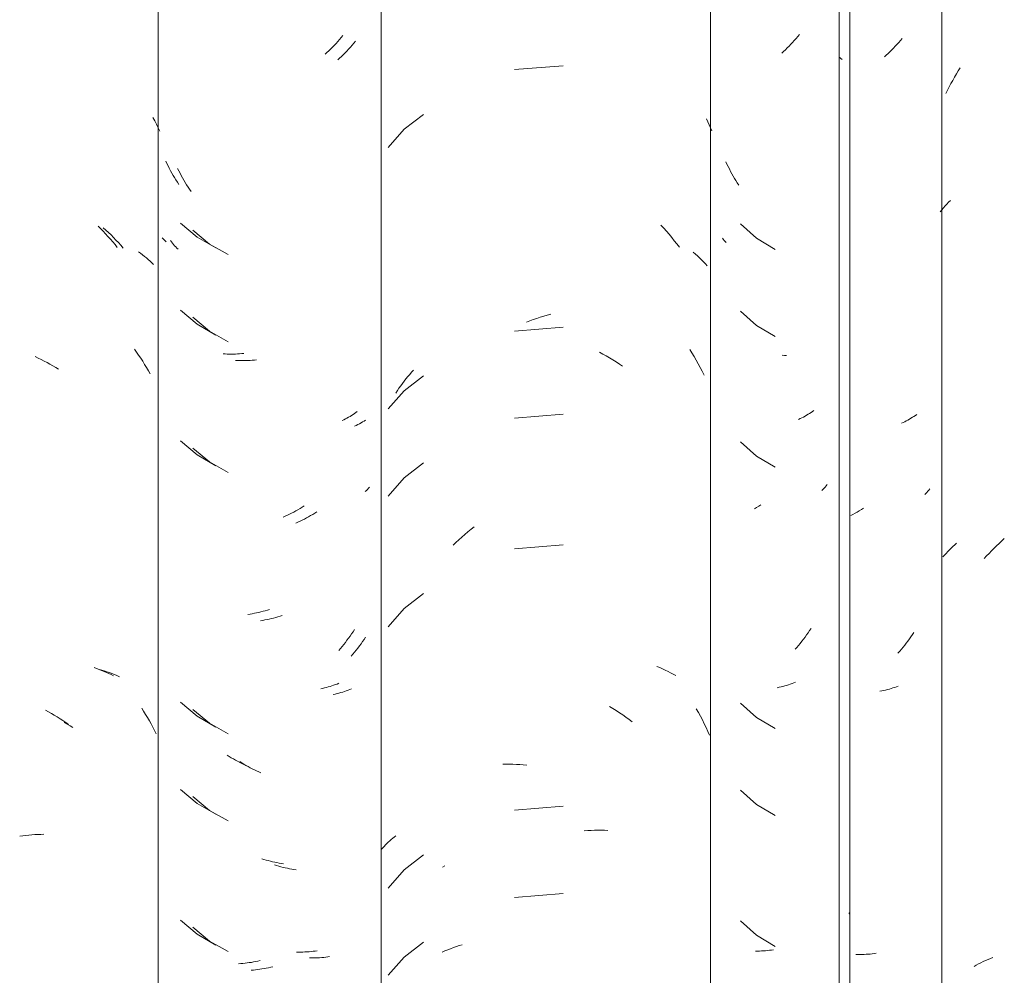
# Model space of a CAD drawing. Header units: metres. Extents: x -27.3 to 21, y -0.3 to 10.3.
# Tile 207 of 237: x 17.347 to 17.688, y 2.908 to 3.238. Entities that reach past the tile are written whole.
import ezdxf

# ---------------------------------------------------------------- set-up
doc = ezdxf.new("R2010")
doc.units = ezdxf.units.M
doc.layers.add('A-GLAZ-CWMG', color=7, linetype='Continuous', lineweight=5)

# ---------------------------------------------------------------- blocks, each defined once
blk = doc.blocks.new('FP_337-FACHADA 03')
at = {"layer": 'A-GLAZ-CWMG', "color": 9, "true_color": 0xc0c0c0}
for p, q in [((22.87851, 3.21829), (22.87915, 3.21939)), ((22.87915, 3.21939), (22.87981, 3.22048)), ((22.87981, 3.22048), (22.88048, 3.22156)), ((22.87667, 3.21492), (22.87727, 3.21606)), ((22.87727, 3.21606), (22.87788, 3.21718)), ((22.87788, 3.21718), (22.87851, 3.21829)), ((22.87552, 3.21262), (22.87609, 3.21378)), ((22.87609, 3.21378), (22.87667, 3.21492)), ((22.87583, 3.17439), (22.87644, 3.17503)), ((22.87644, 3.17503), (22.87706, 3.17566)), ((22.87359, 3.17172), (22.87413, 3.1724)), ((22.87413, 3.1724), (22.87468, 3.17307)), ((22.87468, 3.17307), (22.87525, 3.17373)), ((22.87525, 3.17373), (22.87583, 3.17439)), ((22.89482, 3.05785), (22.89573, 3.05866)), ((22.87675, 3.05478), (22.87735, 3.05537)), ((22.87735, 3.05537), (22.87796, 3.05595)), ((22.87796, 3.05595), (22.87859, 3.05653)), ((22.87859, 3.05653), (22.87924, 3.05709)), ((22.89131, 3.05445), (22.89217, 3.05532)), ((22.89217, 3.05532), (22.89304, 3.05618)), ((22.89304, 3.05618), (22.89393, 3.05702)), ((22.89393, 3.05702), (22.89482, 3.05785)), ((22.87451, 3.0523), (22.87505, 3.05294)), ((22.87505, 3.05294), (22.8756, 3.05356)), ((22.8756, 3.05356), (22.87617, 3.05417)), ((22.87617, 3.05417), (22.87675, 3.05478)), ((22.88878, 3.05174), (22.88961, 3.05265)), ((22.88961, 3.05265), (22.89045, 3.05356)), ((22.89045, 3.05356), (22.89131, 3.05445)), ((22.88763, 2.91193), (22.88844, 2.91233)), ((22.88844, 2.91233), (22.88927, 2.91271)), ((22.88927, 2.91271), (22.89011, 2.91309)), ((22.89011, 2.91309), (22.89095, 2.91344)), ((22.89095, 2.91344), (22.89181, 2.91379)), ((22.88527, 2.91064), (22.88604, 2.91108)), ((22.88604, 2.91108), (22.88683, 2.91151)), ((22.88683, 2.91151), (22.88763, 2.91193))]:
    blk.add_line(p, q, dxfattribs=at)
blk = doc.blocks.new('FP_338-FACHADA 03')
at = {"layer": 'A-GLAZ-CWMG', "color": 9, "true_color": 0xc0c0c0}
for p, q in [((22.85803, 3.22902), (22.85742, 3.22837)), ((22.85863, 3.22967), (22.85803, 3.22902)), ((22.85923, 3.23034), (22.85863, 3.22967)), ((22.85982, 3.23102), (22.85923, 3.23034)), ((22.8604, 3.23171), (22.85982, 3.23102)), ((22.85489, 3.2259), (22.85424, 3.22531)), ((22.85553, 3.2265), (22.85489, 3.2259)), ((22.85617, 3.22711), (22.85553, 3.2265)), ((22.8568, 3.22774), (22.85617, 3.22711)), ((22.85742, 3.22837), (22.8568, 3.22774)), ((22.79978, 3.18821), (22.79939, 3.18906)), ((22.80019, 3.18737), (22.79978, 3.18821)), ((22.80061, 3.18653), (22.80019, 3.18737)), ((22.80103, 3.18571), (22.80061, 3.18653)), ((22.80147, 3.18489), (22.80103, 3.18571)), ((22.80192, 3.18408), (22.80147, 3.18489)), ((22.80239, 3.18328), (22.80192, 3.18408)), ((22.80286, 3.18249), (22.80239, 3.18328)), ((22.80334, 3.1817), (22.80286, 3.18249)), ((22.80384, 3.18093), (22.80334, 3.1817)), ((22.80443, 3.16752), (22.81002, 3.16258)), ((22.79853, 3.16222), (22.79821, 3.16262)), ((22.79887, 3.16183), (22.79853, 3.16222)), ((22.79921, 3.16144), (22.79887, 3.16183)), ((22.79956, 3.16106), (22.79921, 3.16144)), ((22.81002, 3.16258), (22.81644, 3.15873)), ((22.80443, 3.13738), (22.81002, 3.13243)), ((22.81002, 3.13243), (22.81644, 3.12859)), ((22.81964, 3.12203), (22.81894, 3.12209)), ((22.82034, 3.12199), (22.81964, 3.12203)), ((22.86238, 3.09967), (22.86183, 3.09938)), ((22.86291, 3.09998), (22.86238, 3.09967)), ((22.86344, 3.10029), (22.86291, 3.09998)), ((22.86396, 3.10062), (22.86344, 3.10029)), ((22.86446, 3.10095), (22.86396, 3.10062)), ((22.86496, 3.10129), (22.86446, 3.10095)), ((22.86544, 3.10164), (22.86496, 3.10129)), ((22.86071, 3.09881), (22.86014, 3.09855)), ((22.86128, 3.09909), (22.86071, 3.09881)), ((22.86183, 3.09938), (22.86128, 3.09909)), ((22.80443, 3.09217), (22.81002, 3.08722)), ((22.81002, 3.08722), (22.81644, 3.08338)), ((22.86997, 3.07582), (22.86964, 3.07542)), ((22.86859, 3.07426), (22.86822, 3.07389)), ((22.86895, 3.07464), (22.86859, 3.07426)), ((22.8693, 3.07503), (22.86895, 3.07464)), ((22.86964, 3.07542), (22.8693, 3.07503)), ((22.84698, 3.06913), (22.84627, 3.06868)), ((22.84337, 3.06704), (22.84263, 3.06667)), ((22.8441, 3.06743), (22.84337, 3.06704)), ((22.84482, 3.06784), (22.8441, 3.06743)), ((22.84555, 3.06825), (22.84482, 3.06784)), ((22.84627, 3.06868), (22.84555, 3.06825)), ((22.86343, 3.02471), (22.8629, 3.02397)), ((22.86395, 3.02547), (22.86343, 3.02471)), ((22.86445, 3.02623), (22.86395, 3.02547)), ((22.86127, 3.02179), (22.8607, 3.02108)), ((22.86182, 3.02251), (22.86127, 3.02179)), ((22.86237, 3.02323), (22.86182, 3.02251)), ((22.8629, 3.02397), (22.86237, 3.02323)), ((22.85955, 3.0197), (22.85895, 3.01903)), ((22.86013, 3.02039), (22.85955, 3.0197)), ((22.8607, 3.02108), (22.86013, 3.02039)), ((22.85903, 3.00765), (22.85843, 3.00742)), ((22.85336, 3.00596), (22.8527, 3.00583)), ((22.85402, 3.0061), (22.85336, 3.00596)), ((22.85468, 3.00625), (22.85402, 3.0061)), ((22.85532, 3.00642), (22.85468, 3.00625)), ((22.85596, 3.00659), (22.85532, 3.00642)), ((22.85659, 3.00678), (22.85596, 3.00659)), ((22.85721, 3.00698), (22.85659, 3.00678)), ((22.85783, 3.00719), (22.85721, 3.00698)), ((22.85843, 3.00742), (22.85783, 3.00719)), ((22.80443, 3.00174), (22.81002, 2.99679)), ((22.81002, 2.99679), (22.81644, 2.99295)), ((22.80443, 2.9716), (22.81002, 2.96665)), ((22.81002, 2.96665), (22.81644, 2.96281)), ((22.80443, 2.92638), (22.81002, 2.92144)), ((22.81002, 2.92144), (22.81644, 2.91759)), ((22.84509, 2.9148), (22.84437, 2.91483)), ((22.84581, 2.91479), (22.84509, 2.9148)), ((22.84653, 2.9148), (22.84581, 2.91479)), ((22.84725, 2.91482), (22.84653, 2.9148)), ((22.84795, 2.91485), (22.84725, 2.91482)), ((22.84866, 2.91489), (22.84795, 2.91485)), ((22.84936, 2.91494), (22.84866, 2.91489)), ((22.85005, 2.91501), (22.84936, 2.91494)), ((22.85074, 2.91509), (22.85005, 2.91501)), ((22.85143, 2.91519), (22.85074, 2.91509))]:
    blk.add_line(p, q, dxfattribs=at)
blk = doc.blocks.new('FP_339-FACHADA 03')
at = {"layer": 'A-GLAZ-CWMG', "color": 9, "true_color": 0xc0c0c0}
for p, q in [((22.74311, 3.22227), (22.7263, 3.2209)), ((22.79274, 3.20391), (22.79322, 3.20287)), ((22.79322, 3.20287), (22.79368, 3.20183)), ((22.79368, 3.20183), (22.79413, 3.20078)), ((22.79413, 3.20078), (22.79457, 3.19972)), ((22.77694, 3.16709), (22.7779, 3.16605)), ((22.7779, 3.16605), (22.77884, 3.165)), ((22.77884, 3.165), (22.77977, 3.16393)), ((22.77977, 3.16393), (22.78068, 3.16283)), ((22.78068, 3.16283), (22.78158, 3.16172)), ((22.78158, 3.16172), (22.78246, 3.1606)), ((22.78246, 3.1606), (22.78333, 3.15946)), ((22.78815, 3.15774), (22.78889, 3.1571)), ((22.78889, 3.1571), (22.78962, 3.15645)), ((22.78962, 3.15645), (22.79032, 3.15579)), ((22.79032, 3.15579), (22.791, 3.15511)), ((22.791, 3.15511), (22.79167, 3.15442)), ((22.79167, 3.15442), (22.79231, 3.15371)), ((22.79231, 3.15371), (22.79294, 3.153)), ((22.73039, 3.1335), (22.73159, 3.13398)), ((22.73159, 3.13398), (22.73279, 3.13443)), ((22.73279, 3.13443), (22.73399, 3.13486)), ((22.73399, 3.13486), (22.7352, 3.13527)), ((22.7352, 3.13527), (22.7364, 3.13565)), ((22.7364, 3.13565), (22.73761, 3.13601)), ((22.73761, 3.13601), (22.73882, 3.13635)), ((22.74311, 3.13184), (22.7263, 3.13047)), ((22.7869, 3.12413), (22.78767, 3.1229)), ((22.75568, 3.12312), (22.75685, 3.12249)), ((22.75685, 3.12249), (22.75801, 3.12184)), ((22.75801, 3.12184), (22.75916, 3.12117)), ((22.75916, 3.12117), (22.7603, 3.12047)), ((22.7603, 3.12047), (22.76144, 3.11976)), ((22.78767, 3.1229), (22.78843, 3.12166)), ((22.78843, 3.12166), (22.78916, 3.1204)), ((22.78916, 3.1204), (22.78988, 3.11913)), ((22.76144, 3.11976), (22.76256, 3.11902)), ((22.76256, 3.11902), (22.76368, 3.11826)), ((22.78988, 3.11913), (22.79057, 3.11785)), ((22.79057, 3.11785), (22.79125, 3.11655)), ((22.79125, 3.11655), (22.79191, 3.11524)), ((22.74311, 3.1017), (22.7263, 3.10033)), ((22.71125, 3.06188), (22.71233, 3.06273)), ((22.70705, 3.05828), (22.70808, 3.05921)), ((22.70808, 3.05921), (22.70913, 3.06012)), ((22.70913, 3.06012), (22.71018, 3.06101)), ((22.71018, 3.06101), (22.71125, 3.06188)), ((22.70502, 3.05636), (22.70603, 3.05733)), ((22.70603, 3.05733), (22.70705, 3.05828)), ((22.74311, 3.05648), (22.7263, 3.05511)), ((22.77556, 3.01442), (22.77654, 3.01403)), ((22.77654, 3.01403), (22.77751, 3.01361)), ((22.77751, 3.01361), (22.77845, 3.01318)), ((22.77845, 3.01318), (22.77939, 3.01273)), ((22.77939, 3.01273), (22.78031, 3.01226)), ((22.78031, 3.01226), (22.78121, 3.01177)), ((22.78121, 3.01177), (22.7821, 3.01127)), ((22.75921, 3.00057), (22.76035, 2.99987)), ((22.76035, 2.99987), (22.76149, 2.99915)), ((22.76149, 2.99915), (22.76262, 2.99841)), ((22.76262, 2.99841), (22.76373, 2.99765)), ((22.76373, 2.99765), (22.76484, 2.99687)), ((22.78919, 2.99977), (22.78991, 2.9985)), ((22.78991, 2.9985), (22.7906, 2.99722)), ((22.76484, 2.99687), (22.76594, 2.99606)), ((22.76594, 2.99606), (22.76703, 2.99524)), ((22.7906, 2.99722), (22.79128, 2.99592)), ((22.79128, 2.99592), (22.79194, 2.9946)), ((22.79194, 2.9946), (22.79257, 2.99328)), ((22.79257, 2.99328), (22.79319, 2.99194)), ((22.79319, 2.99194), (22.79378, 2.9906)), ((22.72225, 2.98059), (22.72341, 2.98061)), ((22.72341, 2.98061), (22.72458, 2.98061)), ((22.72458, 2.98061), (22.72575, 2.98058)), ((22.72575, 2.98058), (22.72693, 2.98054)), ((22.72693, 2.98054), (22.72812, 2.98046)), ((22.72812, 2.98046), (22.72931, 2.98037)), ((22.72931, 2.98037), (22.7305, 2.98025)), ((22.74311, 2.96606), (22.7263, 2.96468)), ((22.75042, 2.95755), (22.75161, 2.95764)), ((22.75161, 2.95764), (22.75279, 2.9577)), ((22.75279, 2.9577), (22.75397, 2.95775)), ((22.75397, 2.95775), (22.75515, 2.95777)), ((22.75515, 2.95777), (22.75631, 2.95776)), ((22.75631, 2.95776), (22.75747, 2.95774)), ((22.75747, 2.95774), (22.75863, 2.95769)), ((22.74311, 2.93591), (22.7263, 2.93454)), ((22.70127, 2.91557), (22.70222, 2.91599)), ((22.70222, 2.91599), (22.70319, 2.9164)), ((22.70319, 2.9164), (22.70417, 2.91679)), ((22.70417, 2.91679), (22.70516, 2.91717)), ((22.70516, 2.91717), (22.70617, 2.91752)), ((22.70617, 2.91752), (22.70719, 2.91785)), ((22.70719, 2.91785), (22.70822, 2.91816))]:
    blk.add_line(p, q, dxfattribs=at)
blk = doc.blocks.new('FP_340-FACHADA 03')
at = {"layer": 'A-GLAZ-CWMG', "color": 9, "true_color": 0xc0c0c0}
for p, q in [((22.67009, 3.22934), (22.6695, 3.22866)), ((22.67067, 3.23002), (22.67009, 3.22934)), ((22.67125, 3.23072), (22.67067, 3.23002)), ((22.66705, 3.22607), (22.66642, 3.22545)), ((22.66768, 3.2267), (22.66705, 3.22607)), ((22.66829, 3.22734), (22.66768, 3.2267)), ((22.6689, 3.228), (22.66829, 3.22734)), ((22.6695, 3.22866), (22.6689, 3.228)), ((22.66579, 3.22484), (22.66514, 3.22424)), ((22.66642, 3.22545), (22.66579, 3.22484)), ((22.61015, 3.1859), (22.60974, 3.18674)), ((22.61058, 3.18507), (22.61015, 3.1859)), ((22.61102, 3.18425), (22.61058, 3.18507)), ((22.61147, 3.18344), (22.61102, 3.18425)), ((22.61193, 3.18263), (22.61147, 3.18344)), ((22.6124, 3.18184), (22.61193, 3.18263)), ((22.61288, 3.18105), (22.6124, 3.18184)), ((22.61337, 3.18027), (22.61288, 3.18105)), ((22.61388, 3.1795), (22.61337, 3.18027)), ((22.61439, 3.17874), (22.61388, 3.1795)), ((22.615, 3.16536), (22.62075, 3.16057)), ((22.60763, 3.16132), (22.60729, 3.16177)), ((22.60798, 3.16087), (22.60763, 3.16132)), ((22.60835, 3.16043), (22.60798, 3.16087)), ((22.60872, 3.16), (22.60835, 3.16043)), ((22.60911, 3.15957), (22.60872, 3.16)), ((22.60951, 3.15915), (22.60911, 3.15957)), ((22.60992, 3.15874), (22.60951, 3.15915)), ((22.62075, 3.16057), (22.62728, 3.1569)), ((22.615, 3.13522), (22.62075, 3.13043)), ((22.62075, 3.13043), (22.62728, 3.12676)), ((22.63052, 3.12028), (22.62981, 3.12032)), ((22.63123, 3.12025), (22.63052, 3.12028)), ((22.63194, 3.12024), (22.63123, 3.12025)), ((22.63266, 3.12024), (22.63194, 3.12024)), ((22.63339, 3.12025), (22.63266, 3.12024)), ((22.63412, 3.12027), (22.63339, 3.12025)), ((22.63485, 3.12031), (22.63412, 3.12027)), ((22.63558, 3.12036), (22.63485, 3.12031)), ((22.63632, 3.12043), (22.63558, 3.12036)), ((22.63706, 3.1205), (22.63632, 3.12043)), ((22.67478, 3.09967), (22.67426, 3.09934)), ((22.67156, 3.09783), (22.67099, 3.09756)), ((22.67212, 3.09811), (22.67156, 3.09783)), ((22.67267, 3.0984), (22.67212, 3.09811)), ((22.67321, 3.09871), (22.67267, 3.0984)), ((22.67374, 3.09902), (22.67321, 3.09871)), ((22.67426, 3.09934), (22.67374, 3.09902)), ((22.615, 3.09), (22.62075, 3.08522)), ((22.62075, 3.08522), (22.62728, 3.08154)), ((22.65432, 3.06579), (22.65359, 3.0654)), ((22.65505, 3.06619), (22.65432, 3.06579)), ((22.65577, 3.06661), (22.65505, 3.06619)), ((22.65649, 3.06704), (22.65577, 3.06661)), ((22.65721, 3.06748), (22.65649, 3.06704)), ((22.65792, 3.06794), (22.65721, 3.06748)), ((22.65138, 3.06431), (22.65063, 3.06397)), ((22.65212, 3.06466), (22.65138, 3.06431)), ((22.65285, 3.06502), (22.65212, 3.06466)), ((22.65359, 3.0654), (22.65285, 3.06502)), ((22.64446, 3.03157), (22.64371, 3.03136)), ((22.64521, 3.0318), (22.64446, 3.03157)), ((22.64596, 3.03204), (22.64521, 3.0318)), ((22.6392, 3.03038), (22.63846, 3.03026)), ((22.63995, 3.03051), (22.6392, 3.03038)), ((22.6407, 3.03065), (22.63995, 3.03051)), ((22.64145, 3.03081), (22.6407, 3.03065)), ((22.6422, 3.03098), (22.64145, 3.03081)), ((22.64295, 3.03116), (22.6422, 3.03098)), ((22.64371, 3.03136), (22.64295, 3.03116)), ((22.67266, 3.02154), (22.67211, 3.02081)), ((22.6732, 3.02227), (22.67266, 3.02154)), ((22.67373, 3.02301), (22.6732, 3.02227)), ((22.67425, 3.02376), (22.67373, 3.02301)), ((22.67477, 3.02452), (22.67425, 3.02376)), ((22.6704, 3.01871), (22.66982, 3.01802)), ((22.67098, 3.0194), (22.6704, 3.01871)), ((22.67155, 3.0201), (22.67098, 3.0194)), ((22.67211, 3.02081), (22.67155, 3.0201)), ((22.66427, 3.00487), (22.66361, 3.00473)), ((22.66492, 3.00502), (22.66427, 3.00487)), ((22.66557, 3.00518), (22.66492, 3.00502)), ((22.66621, 3.00536), (22.66557, 3.00518)), ((22.66685, 3.00555), (22.66621, 3.00536)), ((22.66747, 3.00574), (22.66685, 3.00555)), ((22.66809, 3.00595), (22.66747, 3.00574)), ((22.6687, 3.00617), (22.66809, 3.00595)), ((22.6693, 3.0064), (22.6687, 3.00617)), ((22.6699, 3.00664), (22.6693, 3.0064)), ((22.615, 2.99957), (22.62075, 2.99479)), ((22.62075, 2.99479), (22.62728, 2.99111)), ((22.63196, 2.98104), (22.63124, 2.98149)), ((22.63268, 2.98061), (22.63196, 2.98104)), ((22.6334, 2.98019), (22.63268, 2.98061)), ((22.63413, 2.97979), (22.6334, 2.98019)), ((22.63486, 2.97939), (22.63413, 2.97979)), ((22.63559, 2.97901), (22.63486, 2.97939)), ((22.63633, 2.97865), (22.63559, 2.97901)), ((22.63707, 2.9783), (22.63633, 2.97865)), ((22.63781, 2.97796), (22.63707, 2.9783)), ((22.63856, 2.97763), (22.63781, 2.97796)), ((22.615, 2.96943), (22.62075, 2.96464)), ((22.62075, 2.96464), (22.62728, 2.96097)), ((22.64398, 2.94553), (22.64323, 2.94576)), ((22.64474, 2.94532), (22.64398, 2.94553)), ((22.64549, 2.94512), (22.64474, 2.94532)), ((22.64624, 2.94493), (22.64549, 2.94512)), ((22.64699, 2.94476), (22.64624, 2.94493)), ((22.64774, 2.9446), (22.64699, 2.94476)), ((22.64849, 2.94445), (22.64774, 2.9446)), ((22.64924, 2.94432), (22.64849, 2.94445)), ((22.64999, 2.9442), (22.64924, 2.94432)), ((22.65073, 2.94409), (22.64999, 2.9442)), ((22.615, 2.92422), (22.62075, 2.91943)), ((22.62075, 2.91943), (22.62728, 2.91576)), ((22.65604, 2.91358), (22.65532, 2.91359)), ((22.65676, 2.91359), (22.65604, 2.91358)), ((22.65747, 2.9136), (22.65676, 2.91359)), ((22.65818, 2.91363), (22.65747, 2.9136)), ((22.65889, 2.91367), (22.65818, 2.91363)), ((22.65959, 2.91373), (22.65889, 2.91367)), ((22.66029, 2.91379), (22.65959, 2.91373)), ((22.66098, 2.91387), (22.66029, 2.91379)), ((22.66166, 2.91397), (22.66098, 2.91387)), ((22.66234, 2.91407), (22.66166, 2.91397)), ((22.63597, 2.9094), (22.63524, 2.90934)), ((22.63671, 2.90947), (22.63597, 2.9094)), ((22.63745, 2.90955), (22.63671, 2.90947)), ((22.6382, 2.90965), (22.63745, 2.90955)), ((22.63894, 2.90976), (22.6382, 2.90965)), ((22.63969, 2.90989), (22.63894, 2.90976)), ((22.64044, 2.91003), (22.63969, 2.90989)), ((22.64119, 2.91018), (22.64044, 2.91003)), ((22.64194, 2.91035), (22.64119, 2.91018)), ((22.64269, 2.91053), (22.64194, 2.91035))]:
    blk.add_line(p, q, dxfattribs=at)
blk = doc.blocks.new('FP_341-FACHADA 03')
at = {"layer": 'A-GLAZ-CWMG', "color": 9, "true_color": 0xc0c0c0}
for p, q in [((22.60122, 3.20437), (22.60184, 3.20319)), ((22.60184, 3.20319), (22.60244, 3.202)), ((22.60244, 3.202), (22.60302, 3.20079)), ((22.60302, 3.20079), (22.60358, 3.19958)), ((22.58405, 3.16622), (22.58495, 3.16539)), ((22.58495, 3.16539), (22.58583, 3.16456)), ((22.58583, 3.16456), (22.58671, 3.1637)), ((22.58671, 3.1637), (22.58758, 3.16283)), ((22.58758, 3.16283), (22.58843, 3.16194)), ((22.58843, 3.16194), (22.58927, 3.16104)), ((22.58927, 3.16104), (22.5901, 3.16012)), ((22.5901, 3.16012), (22.59092, 3.15919)), ((22.59617, 3.15787), (22.59689, 3.15736)), ((22.59689, 3.15736), (22.59758, 3.15684)), ((22.59758, 3.15684), (22.59826, 3.15631)), ((22.59826, 3.15631), (22.59893, 3.15577)), ((22.59893, 3.15577), (22.59958, 3.15521)), ((22.59958, 3.15521), (22.60021, 3.15464)), ((22.60021, 3.15464), (22.60083, 3.15406)), ((22.60083, 3.15406), (22.60144, 3.15347)), ((22.59481, 3.12416), (22.59555, 3.12314)), ((22.59555, 3.12314), (22.59627, 3.12211)), ((22.59627, 3.12211), (22.59698, 3.12106)), ((22.59698, 3.12106), (22.59767, 3.12)), ((22.59767, 3.12), (22.59835, 3.11893)), ((22.59835, 3.11893), (22.59902, 3.11785)), ((22.59902, 3.11785), (22.59967, 3.11675)), ((22.59967, 3.11675), (22.6003, 3.11564)), ((22.58257, 3.01341), (22.58349, 3.01315)), ((22.58349, 3.01315), (22.58439, 3.01287)), ((22.58439, 3.01287), (22.58529, 3.01258)), ((22.58529, 3.01258), (22.58617, 3.01228)), ((22.58617, 3.01228), (22.58704, 3.01195)), ((22.58704, 3.01195), (22.58791, 3.01161)), ((22.58791, 3.01161), (22.58876, 3.01126)), ((22.58876, 3.01126), (22.58959, 3.01089)), ((22.59732, 2.99998), (22.598, 2.99892)), ((22.598, 2.99892), (22.59868, 2.99784)), ((22.59868, 2.99784), (22.59933, 2.99675)), ((22.57051, 2.99506), (22.57153, 2.99449)), ((22.57153, 2.99449), (22.57253, 2.99389)), ((22.59933, 2.99675), (22.59997, 2.99565)), ((22.59997, 2.99565), (22.6006, 2.99453)), ((22.6006, 2.99453), (22.60121, 2.99341)), ((22.57253, 2.99389), (22.57353, 2.99328)), ((22.60121, 2.99341), (22.6018, 2.99227)), ((22.6018, 2.99227), (22.60238, 2.99112))]:
    blk.add_line(p, q, dxfattribs=at)
blk = doc.blocks.new('Rectangular Mullion - Telha Fibrocimento - Ondulada-V331-FACHADA 03')
at = {"layer": 'A-GLAZ-CWMG'}
for p, q in [((22.60307, 3.31091), (22.60307, 2.87441)), ((22.79405, 3.31091), (22.79405, 2.87441)), ((22.87411, 3.31052), (22.87411, 2.87402))]:
    blk.add_line(p, q, dxfattribs=at)
for name in ['FP_341-FACHADA 03', 'FP_339-FACHADA 03', 'FP_337-FACHADA 03', 'FP_340-FACHADA 03', 'FP_338-FACHADA 03']:
    blk.add_blockref(name, (0, 0), dxfattribs=at)
blk = doc.blocks.new('FP_345-FACHADA 03')
at = {"layer": 'A-GLAZ-CWMG', "color": 9, "true_color": 0xc0c0c0}
for p, q in [((22.82484, 3.23304), (22.82427, 3.23235)), ((22.82127, 3.22903), (22.82064, 3.2284)), ((22.82188, 3.22967), (22.82127, 3.22903)), ((22.82249, 3.23033), (22.82188, 3.22967)), ((22.82309, 3.23099), (22.82249, 3.23033)), ((22.82368, 3.23166), (22.82309, 3.23099)), ((22.82427, 3.23235), (22.82368, 3.23166)), ((22.81937, 3.22717), (22.81872, 3.22658)), ((22.82001, 3.22778), (22.81937, 3.22717)), ((22.82064, 3.2284), (22.82001, 3.22778)), ((22.82986, 3.10302), (22.82938, 3.10267)), ((22.82516, 3.10015), (22.82459, 3.09988)), ((22.82572, 3.10043), (22.82516, 3.10015)), ((22.82627, 3.10072), (22.82572, 3.10043)), ((22.82681, 3.10102), (22.82627, 3.10072)), ((22.82735, 3.10133), (22.82681, 3.10102)), ((22.82787, 3.10165), (22.82735, 3.10133)), ((22.82838, 3.10198), (22.82787, 3.10165)), ((22.82888, 3.10232), (22.82838, 3.10198)), ((22.82938, 3.10267), (22.82888, 3.10232)), ((22.83337, 3.07608), (22.833, 3.07568)), ((22.83373, 3.07649), (22.83337, 3.07608)), ((22.83408, 3.0769), (22.83373, 3.07649)), ((22.83442, 3.07732), (22.83408, 3.0769)), ((22.833, 3.07568), (22.83262, 3.07529)), ((22.81006, 3.06941), (22.80934, 3.06898)), ((22.81078, 3.06985), (22.81006, 3.06941)), ((22.81149, 3.0703), (22.81078, 3.06985)), ((22.82734, 3.02533), (22.8268, 3.02458)), ((22.82786, 3.02608), (22.82734, 3.02533)), ((22.82837, 3.02684), (22.82786, 3.02608)), ((22.82887, 3.0276), (22.82837, 3.02684)), ((22.82458, 3.02172), (22.824, 3.02103)), ((22.82515, 3.02242), (22.82458, 3.02172)), ((22.82571, 3.02313), (22.82515, 3.02242)), ((22.82626, 3.02385), (22.82571, 3.02313)), ((22.8268, 3.02458), (22.82626, 3.02385)), ((22.824, 3.02103), (22.82341, 3.02035)), ((22.8198, 3.0077), (22.81916, 3.00752)), ((22.82043, 3.00788), (22.8198, 3.0077)), ((22.82106, 3.00808), (22.82043, 3.00788)), ((22.82168, 3.00828), (22.82106, 3.00808)), ((22.82229, 3.0085), (22.82168, 3.00828)), ((22.82289, 3.00873), (22.82229, 3.0085)), ((22.82349, 3.00897), (22.82289, 3.00873)), ((22.81785, 3.00721), (22.81719, 3.00708)), ((22.81851, 3.00736), (22.81785, 3.00721)), ((22.81916, 3.00752), (22.81851, 3.00736)), ((22.81033, 2.91595), (22.80961, 2.91595)), ((22.81105, 2.91597), (22.81033, 2.91595)), ((22.81176, 2.91599), (22.81105, 2.91597)), ((22.81246, 2.91603), (22.81176, 2.91599)), ((22.81317, 2.91608), (22.81246, 2.91603)), ((22.81386, 2.91615), (22.81317, 2.91608)), ((22.81455, 2.91623), (22.81386, 2.91615)), ((22.81524, 2.91632), (22.81455, 2.91623)), ((22.81592, 2.91642), (22.81524, 2.91632))]:
    blk.add_line(p, q, dxfattribs=at)
blk = doc.blocks.new('FP_346-FACHADA 03')
at = {"layer": 'A-GLAZ-CWMG', "color": 9, "true_color": 0xc0c0c0}
for p, q in [((22.69485, 3.20541), (22.68817, 3.20025)), ((22.68817, 3.20025), (22.68259, 3.19393)), ((22.69068, 3.1162), (22.69134, 3.11694)), ((22.68813, 3.11312), (22.68875, 3.11391)), ((22.69485, 3.11498), (22.68817, 3.10982)), ((22.68875, 3.11391), (22.68938, 3.11469)), ((22.68938, 3.11469), (22.69003, 3.11545)), ((22.69003, 3.11545), (22.69068, 3.1162)), ((22.68817, 3.10982), (22.68259, 3.10351)), ((22.68519, 3.10902), (22.68576, 3.10986)), ((22.68576, 3.10986), (22.68633, 3.11069)), ((22.68633, 3.11069), (22.68692, 3.11151)), ((22.68692, 3.11151), (22.68752, 3.11232)), ((22.68752, 3.11232), (22.68813, 3.11312)), ((22.69485, 3.08484), (22.68817, 3.07968)), ((22.68817, 3.07968), (22.68259, 3.07336)), ((22.69485, 3.03963), (22.68817, 3.03446)), ((22.68817, 3.03446), (22.68259, 3.02815)), ((22.68165, 2.95268), (22.68213, 2.95316)), ((22.68213, 2.95316), (22.68262, 2.95363)), ((22.68262, 2.95363), (22.68312, 2.95409)), ((22.68312, 2.95409), (22.68364, 2.95454)), ((22.68364, 2.95454), (22.68417, 2.95498)), ((22.68417, 2.95498), (22.68471, 2.95541)), ((22.68471, 2.95541), (22.68526, 2.95584)), ((22.6803, 2.95119), (22.68074, 2.9517)), ((22.68074, 2.9517), (22.68119, 2.95219)), ((22.68119, 2.95219), (22.68165, 2.95268)), ((22.69485, 2.9492), (22.68817, 2.94403)), ((22.68817, 2.94403), (22.68259, 2.93772)), ((22.70138, 2.94494), (22.70216, 2.94547)), ((22.69485, 2.91906), (22.68817, 2.91389)), ((22.68817, 2.91389), (22.68259, 2.90758))]:
    blk.add_line(p, q, dxfattribs=at)
blk = doc.blocks.new('FP_347-FACHADA 03')
at = {"layer": 'A-GLAZ-CWMG', "color": 9, "true_color": 0xc0c0c0}
for p, q in [((22.6669, 3.23266), (22.66632, 3.23197)), ((22.66394, 3.2293), (22.66332, 3.22866)), ((22.66455, 3.22995), (22.66394, 3.2293)), ((22.66515, 3.23061), (22.66455, 3.22995)), ((22.66574, 3.23128), (22.66515, 3.23061)), ((22.66632, 3.23197), (22.66574, 3.23128)), ((22.66142, 3.22681), (22.66077, 3.22621)), ((22.66206, 3.22741), (22.66142, 3.22681)), ((22.66269, 3.22803), (22.66206, 3.22741)), ((22.66332, 3.22866), (22.66269, 3.22803)), ((22.60603, 3.18842), (22.60563, 3.18926)), ((22.60645, 3.18759), (22.60603, 3.18842)), ((22.60688, 3.18676), (22.60645, 3.18759)), ((22.60732, 3.18594), (22.60688, 3.18676)), ((22.60777, 3.18513), (22.60732, 3.18594)), ((22.60823, 3.18433), (22.60777, 3.18513)), ((22.6087, 3.18354), (22.60823, 3.18433)), ((22.60919, 3.18275), (22.6087, 3.18354)), ((22.60968, 3.18197), (22.60919, 3.18275)), ((22.61018, 3.18121), (22.60968, 3.18197)), ((22.61078, 3.16781), (22.61646, 3.16296)), ((22.60479, 3.16237), (22.60446, 3.16274)), ((22.60512, 3.162), (22.60479, 3.16237)), ((22.60546, 3.16163), (22.60512, 3.162)), ((22.6058, 3.16127), (22.60546, 3.16163)), ((22.61646, 3.16296), (22.62294, 3.1592)), ((22.61078, 3.13767), (22.61646, 3.13281)), ((22.61646, 3.13281), (22.62294, 3.12906)), ((22.62616, 3.12255), (22.62546, 3.1226)), ((22.62687, 3.12251), (22.62616, 3.12255)), ((22.62758, 3.12249), (22.62687, 3.12251)), ((22.6283, 3.12248), (22.62758, 3.12249)), ((22.62902, 3.12249), (22.6283, 3.12248)), ((22.62975, 3.1225), (22.62902, 3.12249)), ((22.63048, 3.12253), (22.62975, 3.1225)), ((22.63121, 3.12258), (22.63048, 3.12253)), ((22.63194, 3.12264), (22.63121, 3.12258)), ((22.63268, 3.12271), (22.63194, 3.12264)), ((22.66722, 3.09977), (22.66665, 3.0995)), ((22.66778, 3.10005), (22.66722, 3.09977)), ((22.66833, 3.10034), (22.66778, 3.10005)), ((22.66887, 3.10064), (22.66833, 3.10034)), ((22.6694, 3.10095), (22.66887, 3.10064)), ((22.66993, 3.10127), (22.6694, 3.10095)), ((22.67044, 3.10159), (22.66993, 3.10127)), ((22.67094, 3.10193), (22.67044, 3.10159)), ((22.67144, 3.10228), (22.67094, 3.10193)), ((22.67192, 3.10263), (22.67144, 3.10228)), ((22.61078, 3.09246), (22.61646, 3.0876)), ((22.61646, 3.0876), (22.62294, 3.08385)), ((22.67575, 3.07605), (22.6754, 3.07566)), ((22.67609, 3.07645), (22.67575, 3.07605)), ((22.67505, 3.07528), (22.67468, 3.0749)), ((22.6754, 3.07566), (22.67505, 3.07528)), ((22.65211, 3.06907), (22.65139, 3.06865)), ((22.65283, 3.06951), (22.65211, 3.06907)), ((22.65354, 3.06996), (22.65283, 3.06951)), ((22.64699, 3.06638), (22.64624, 3.06605)), ((22.64773, 3.06673), (22.64699, 3.06638)), ((22.64846, 3.06708), (22.64773, 3.06673)), ((22.6492, 3.06746), (22.64846, 3.06708)), ((22.64993, 3.06784), (22.6492, 3.06746)), ((22.65066, 3.06824), (22.64993, 3.06784)), ((22.65139, 3.06865), (22.65066, 3.06824)), ((22.63482, 3.03256), (22.63408, 3.03245)), ((22.63557, 3.03268), (22.63482, 3.03256)), ((22.63632, 3.03282), (22.63557, 3.03268)), ((22.63706, 3.03297), (22.63632, 3.03282)), ((22.63781, 3.03313), (22.63706, 3.03297)), ((22.63857, 3.03331), (22.63781, 3.03313)), ((22.63932, 3.0335), (22.63857, 3.03331)), ((22.64007, 3.0337), (22.63932, 3.0335)), ((22.64082, 3.03392), (22.64007, 3.0337)), ((22.64157, 3.03415), (22.64082, 3.03392)), ((22.66939, 3.02494), (22.66886, 3.0242)), ((22.66992, 3.02569), (22.66939, 3.02494)), ((22.67043, 3.02645), (22.66992, 3.02569)), ((22.67093, 3.02721), (22.67043, 3.02645)), ((22.66663, 3.02134), (22.66605, 3.02065)), ((22.6672, 3.02204), (22.66663, 3.02134)), ((22.66777, 3.02275), (22.6672, 3.02204)), ((22.66832, 3.02347), (22.66777, 3.02275)), ((22.66886, 3.0242), (22.66832, 3.02347)), ((22.66605, 3.02065), (22.66547, 3.01997)), ((22.66311, 3.0077), (22.66249, 3.00751)), ((22.66373, 3.00791), (22.66311, 3.0077)), ((22.66434, 3.00813), (22.66373, 3.00791)), ((22.66495, 3.00835), (22.66434, 3.00813)), ((22.66554, 3.00859), (22.66495, 3.00835)), ((22.6599, 3.00685), (22.65924, 3.00671)), ((22.66056, 3.007), (22.6599, 3.00685)), ((22.66121, 3.00716), (22.66056, 3.007)), ((22.66185, 3.00733), (22.66121, 3.00716)), ((22.66249, 3.00751), (22.66185, 3.00733)), ((22.61078, 3.00203), (22.61646, 2.99717)), ((22.61646, 2.99717), (22.62294, 2.99342)), ((22.6276, 2.9833), (22.62689, 2.98375)), ((22.62832, 2.98286), (22.6276, 2.9833)), ((22.62904, 2.98243), (22.62832, 2.98286)), ((22.62976, 2.98202), (22.62904, 2.98243)), ((22.63049, 2.98162), (22.62976, 2.98202)), ((22.63122, 2.98123), (22.63049, 2.98162)), ((22.63196, 2.98086), (22.63122, 2.98123)), ((22.63269, 2.9805), (22.63196, 2.98086)), ((22.63343, 2.98015), (22.63269, 2.9805)), ((22.63418, 2.97982), (22.63343, 2.98015)), ((22.61078, 2.97189), (22.61646, 2.96703)), ((22.61646, 2.96703), (22.62294, 2.96328)), ((22.6396, 2.94767), (22.63884, 2.9479)), ((22.64035, 2.94745), (22.6396, 2.94767)), ((22.6411, 2.94724), (22.64035, 2.94745)), ((22.64185, 2.94705), (22.6411, 2.94724)), ((22.6426, 2.94687), (22.64185, 2.94705)), ((22.64335, 2.9467), (22.6426, 2.94687)), ((22.6441, 2.94655), (22.64335, 2.9467)), ((22.64485, 2.94641), (22.6441, 2.94655)), ((22.6456, 2.94628), (22.64485, 2.94641)), ((22.64634, 2.94617), (22.6456, 2.94628)), ((22.61078, 2.92667), (22.61646, 2.92181)), ((22.61646, 2.92181), (22.62294, 2.91806)), ((22.65165, 2.91562), (22.65093, 2.91563)), ((22.65237, 2.91562), (22.65165, 2.91562)), ((22.65309, 2.91563), (22.65237, 2.91562)), ((22.6538, 2.91565), (22.65309, 2.91563)), ((22.65451, 2.91569), (22.6538, 2.91565)), ((22.65521, 2.91574), (22.65451, 2.91569)), ((22.65591, 2.9158), (22.65521, 2.91574)), ((22.6566, 2.91588), (22.65591, 2.9158)), ((22.65729, 2.91596), (22.6566, 2.91588)), ((22.65797, 2.91606), (22.65729, 2.91596)), ((22.63605, 2.9122), (22.63531, 2.91206)), ((22.6368, 2.91234), (22.63605, 2.9122)), ((22.63755, 2.9125), (22.6368, 2.91234)), ((22.6383, 2.91267), (22.63755, 2.9125)), ((22.6316, 2.91161), (22.63087, 2.91156)), ((22.63234, 2.91167), (22.6316, 2.91161)), ((22.63308, 2.91175), (22.63234, 2.91167)), ((22.63382, 2.91184), (22.63308, 2.91175)), ((22.63456, 2.91195), (22.63382, 2.91184)), ((22.63531, 2.91206), (22.63456, 2.91195))]:
    blk.add_line(p, q, dxfattribs=at)
blk = doc.blocks.new('FP_348-FACHADA 03')
at = {"layer": 'A-GLAZ-CWMG', "color": 9, "true_color": 0xc0c0c0}
for p, q in [((22.58225, 3.16677), (22.58312, 3.1659)), ((22.58312, 3.1659), (22.58398, 3.16502)), ((22.58398, 3.16502), (22.58483, 3.16412)), ((22.58483, 3.16412), (22.58566, 3.16321)), ((22.58566, 3.16321), (22.58649, 3.16229)), ((22.58649, 3.16229), (22.5873, 3.16134)), ((22.5873, 3.16134), (22.5881, 3.16039)), ((22.5881, 3.16039), (22.58888, 3.15942)), ((22.56045, 3.1216), (22.56149, 3.12112)), ((22.56149, 3.12112), (22.56252, 3.12062)), ((22.56252, 3.12062), (22.56354, 3.1201)), ((22.56354, 3.1201), (22.56457, 3.11956)), ((22.56457, 3.11956), (22.56559, 3.119)), ((22.56559, 3.119), (22.5666, 3.11843)), ((22.5666, 3.11843), (22.5676, 3.11784)), ((22.5676, 3.11784), (22.5686, 3.11723)), ((22.58083, 3.01403), (22.58171, 3.01373)), ((22.58171, 3.01373), (22.58259, 3.01341)), ((22.58259, 3.01341), (22.58345, 3.01307)), ((22.58345, 3.01307), (22.58431, 3.01273)), ((22.58431, 3.01273), (22.58515, 3.01236)), ((22.58515, 3.01236), (22.58598, 3.01198)), ((22.58598, 3.01198), (22.5868, 3.01159)), ((22.5868, 3.01159), (22.58761, 3.01118)), ((22.56404, 2.99927), (22.56506, 2.99872)), ((22.56506, 2.99872), (22.56607, 2.99816)), ((22.56607, 2.99816), (22.56708, 2.99758)), ((22.56708, 2.99758), (22.56809, 2.99698)), ((22.56809, 2.99698), (22.56908, 2.99636)), ((22.56908, 2.99636), (22.57008, 2.99572)), ((22.57008, 2.99572), (22.57106, 2.99507)), ((22.57106, 2.99507), (22.57204, 2.9944)), ((22.55512, 2.95568), (22.55617, 2.95583)), ((22.55617, 2.95583), (22.55722, 2.95596)), ((22.55722, 2.95596), (22.55827, 2.95607)), ((22.55827, 2.95607), (22.55931, 2.95617)), ((22.55931, 2.95617), (22.56035, 2.95624)), ((22.56035, 2.95624), (22.56139, 2.9563)), ((22.56139, 2.9563), (22.56242, 2.95634)), ((22.56242, 2.95634), (22.56345, 2.95636))]:
    blk.add_line(p, q, dxfattribs=at)
blk = doc.blocks.new('Rectangular Mullion - Telha Fibrocimento - Ondulada-V344-FACHADA 03')
at = {"layer": 'A-GLAZ-CWMG', "true_color": 0xc0c0c0}
h = blk.add_hatch(dxfattribs=at)
h.set_pattern_fill('FP_34', color=9, style=0, pattern_type=2)
h.set_pattern_definition([(315.081, (28.467, -2.949), (0.286173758, -0.27029739), [0.01667, -0.28643, 0.01667, -1.903]), (315.081, (28.467, -2.949), (0.286173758, -0.27029739), [-0.31978, -0.28643, 0.01667, -0.58954, -1.01]), (315.081, (28.467, -2.949), (0.286173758, -0.27029739), [-1.212, 0.01667, -0.28643, 0.01667, -0.69057]), (315.081, (28.467, -2.949), (0.286173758, -0.27029739), [-1.532, -0.1854, 0.01667, -0.4885]), (126.286, (28.574, -3.049), (-0.205045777, 0.24913451), [0.00997, -0.17136, 0.00997, -1.138]), (126.286, (28.574, -3.049), (-0.205045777, 0.24913451), [-0.19131, -0.17136, 0.00997, -0.35269, -0.60444]), (126.286, (28.574, -3.049), (-0.205045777, 0.24913451), [-0.72533, 0.00997, -0.17136, 0.00997, -0.41314]), (126.286, (28.574, -3.049), (-0.205045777, 0.24913451), [-0.91664, -0.11092, 0.00997, -0.29225]), (147.695, (28.61, -3.054), (-0.08113297, 0.021153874), [0.00698, -0.11998, 0.00698, -0.79715]), (147.695, (28.61, -3.054), (-0.08113297, 0.021153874), [-0.13395, -0.11998, 0.00698, -0.24695, -0.42323]), (147.695, (28.61, -3.054), (-0.08113297, 0.021153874), [-0.50787, 0.00698, -0.11998, 0.00698, -0.28928]), (147.695, (28.61, -3.054), (-0.08113297, 0.021153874), [-0.64182, -0.07766, 0.00698, -0.20463])])
h.paths.add_polyline_path([(22.84225, 2.87193), (22.84225, 3.30843), (22.83857, 3.31209), (22.83857, 2.87559), (22.83997, 2.8742)])
at = {"layer": 'A-GLAZ-CWMG'}
for p, q in [((22.6802, 3.31091), (22.6802, 2.87441)), ((22.83857, 3.31209), (22.83857, 2.87559)), ((22.84225, 3.30843), (22.84225, 2.87193))]:
    blk.add_line(p, q, dxfattribs=at)
for name in ['FP_348-FACHADA 03', 'FP_347-FACHADA 03', 'FP_346-FACHADA 03', 'FP_345-FACHADA 03']:
    blk.add_blockref(name, (0, 0), dxfattribs=at)

msp = doc.modelspace()

# ---------------------------------------------------------------- block references
at = {"layer": 'A-GLAZ-CWMG'}
for name in ['Rectangular Mullion - Telha Fibrocimento - Ondulada-V344-FACHADA 03', 'Rectangular Mullion - Telha Fibrocimento - Ondulada-V331-FACHADA 03']:
    msp.add_blockref(name, (-5.20782, 0), dxfattribs=at)

doc.saveas('drawing.dxf')
